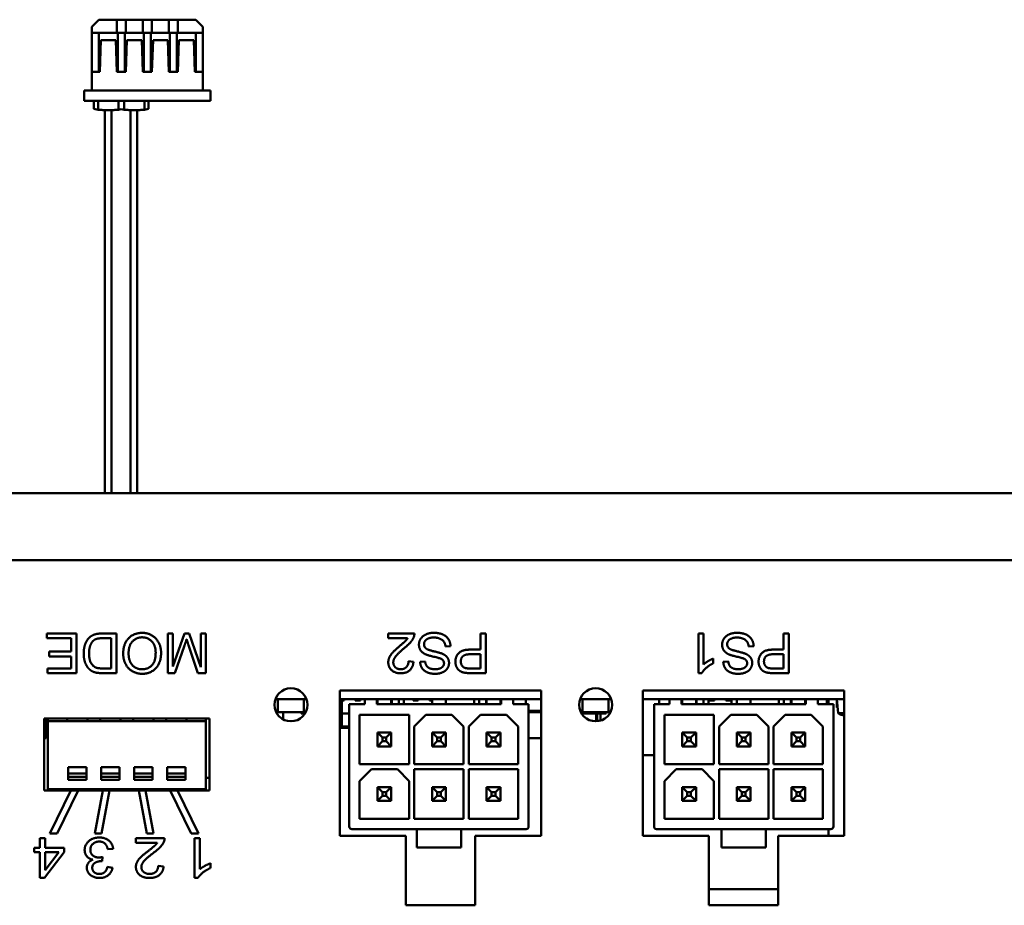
# Model space of a CAD drawing. Header units: inches. Extents: x 8.7 to 68.4, y -2.3 to 39.9.
# Tile 106 of 118: x 53.4 to 56.4, y 37.3 to 39.9. Entities that reach past the tile are written whole.
import ezdxf

# ---------------------------------------------------------------- set-up
doc = ezdxf.new("R2010")
doc.units = ezdxf.units.IN
doc.header["$MEASUREMENT"] = 0
doc.layers.add('Visible Edges(ROSSANSI)', color=7, linetype='Continuous', lineweight=50)
doc.layers.add('Visible Tangent Edges(ROSSANSI)', color=7, linetype='Continuous', lineweight=50)

msp = doc.modelspace()

# ---------------------------------------------------------------- linework, layer by layer
at = {"layer": 'Visible Edges(ROSSANSI)'}
for p, q in [((53.6673, 39.9477), (53.6457, 39.9261)), ((53.7212, 39.9477), (53.6673, 39.9477)), ((53.7212, 39.9477), (53.7212, 39.9084)), ((53.7488, 39.9477), (53.7212, 39.9477)), ((53.7488, 39.9477), (53.7488, 39.9084)), ((53.8, 39.9477), (53.7488, 39.9477)), ((53.8, 39.9477), (53.8, 39.9084)), ((53.8, 39.9477), (53.8275, 39.9477)), ((53.8275, 39.9477), (53.8275, 39.9084)), ((53.8787, 39.9477), (53.8275, 39.9477)), ((53.8787, 39.9477), (53.8787, 39.9084)), ((53.9063, 39.9477), (53.8787, 39.9477)), ((53.9602, 39.9477), (53.9063, 39.9477)), ((53.9063, 39.9477), (53.9063, 39.9084)), ((53.9602, 39.9477), (53.9819, 39.9261)), ((53.6457, 39.9261), (53.6457, 39.9084)), ((53.6457, 39.9084), (53.7212, 39.9084)), ((53.6457, 39.9084), (53.6457, 39.7903)), ((53.6671, 39.9084), (53.6671, 39.7903)), ((53.7488, 39.9084), (53.7212, 39.9084)), ((53.7242, 39.9084), (53.7242, 39.7903)), ((53.7458, 39.9084), (53.7458, 39.7903)), ((53.7488, 39.9084), (53.8, 39.9084)), ((53.8, 39.9084), (53.8275, 39.9084)), ((53.8029, 39.9084), (53.8029, 39.7903)), ((53.8246, 39.9084), (53.8246, 39.7903)), ((53.8275, 39.9084), (53.8787, 39.9084)), ((53.9063, 39.9084), (53.8787, 39.9084)), ((53.8817, 39.9084), (53.8817, 39.7903)), ((53.9033, 39.9084), (53.9033, 39.7903)), ((53.9063, 39.9084), (53.9819, 39.9084)), ((53.9604, 39.9084), (53.9604, 39.7903)), ((53.9819, 39.9261), (53.9819, 39.9084)), ((53.9819, 39.9084), (53.9819, 39.7903)), ((53.6701, 39.7903), (53.6734, 39.8861)), ((53.6734, 39.8861), (53.7179, 39.8861)), ((53.7179, 39.8861), (53.7212, 39.7903)), ((53.7488, 39.7903), (53.7521, 39.8861)), ((53.7521, 39.8861), (53.7966, 39.8861)), ((53.7966, 39.8861), (53.8, 39.7903)), ((53.8275, 39.7903), (53.8309, 39.8861)), ((53.8309, 39.8861), (53.8754, 39.8861)), ((53.8754, 39.8861), (53.8787, 39.7903)), ((53.9063, 39.7903), (53.9096, 39.8861)), ((53.9096, 39.8861), (53.9541, 39.8861)), ((53.9541, 39.8861), (53.9575, 39.7903)), ((53.6701, 39.7903), (53.6457, 39.7903)), ((53.6457, 39.7903), (53.6457, 39.7332)), ((53.7488, 39.7903), (53.7212, 39.7903)), ((53.8275, 39.7903), (53.8, 39.7903)), ((53.9063, 39.7903), (53.8787, 39.7903)), ((53.9819, 39.7903), (53.9575, 39.7903)), ((53.9819, 39.7903), (53.9819, 39.7332)), ((54.0055, 39.7332), (53.622, 39.7332)), ((53.622, 39.7332), (53.622, 39.7017)), ((54.0055, 39.7017), (54.0055, 39.7332)), ((53.622, 39.7017), (54.0055, 39.7017)), ((53.6522, 39.6777), (53.6522, 39.7017)), ((53.8176, 39.6777), (53.8176, 39.7017)), ((53.6522, 39.6777), (53.6644, 39.6751)), ((53.6854, 38.5146), (53.6854, 39.6742)), ((53.7054, 38.5146), (53.7054, 39.6742)), ((53.7266, 39.6751), (53.7349, 39.6768)), ((53.7349, 39.6768), (53.7432, 39.6751)), ((53.7625, 38.5146), (53.7625, 39.6742)), ((53.7825, 38.5146), (53.7825, 39.6742)), ((53.8053, 39.6751), (53.8176, 39.6777)), ((39.8391, 38.5146), (62.2591, 38.5146)), ((53.5091, 38.0893), (53.5091, 38.0751)), ((53.5987, 38.0893), (53.5091, 38.0893)), ((53.5987, 37.9693), (53.5987, 38.0893)), ((53.7202, 38.0893), (53.6768, 38.0893)), ((53.7202, 37.9693), (53.7202, 38.0893)), ((53.8761, 38.0893), (53.8761, 37.9693)), ((53.8914, 38.0893), (53.8761, 38.0893)), ((53.8914, 37.9889), (53.8914, 38.0893)), ((53.9264, 38.0893), (53.8914, 37.9889)), ((53.9407, 38.0893), (53.9264, 38.0893)), ((53.9755, 37.9871), (53.9407, 38.0893)), ((53.9755, 38.0893), (53.9755, 37.9871)), ((53.9907, 38.0893), (53.9755, 38.0893)), ((53.9907, 37.9693), (53.9907, 38.0893)), ((54.6226, 38.0893), (54.5433, 38.0893)), ((54.5433, 38.0893), (54.5433, 38.0751)), ((54.8226, 38.0893), (54.8226, 38.0405)), ((54.8385, 38.0893), (54.8226, 38.0893)), ((54.8385, 37.9693), (54.8385, 38.0893)), ((55.4834, 38.0893), (55.4834, 37.9688)), ((55.4982, 38.0893), (55.4834, 38.0893)), ((55.4982, 37.9954), (55.4982, 38.0893)), ((55.7407, 38.0893), (55.7407, 38.0405)), ((55.7566, 38.0893), (55.7407, 38.0893)), ((55.7566, 37.9693), (55.7566, 38.0893)), ((53.5091, 38.0751), (53.5828, 38.0751)), ((53.5828, 38.0751), (53.5828, 38.0343)), ((53.6787, 38.0751), (53.7043, 38.0751)), ((53.7043, 38.0751), (53.7043, 37.9835)), ((53.8974, 37.9693), (53.9263, 38.0528)), ((53.9384, 38.0543), (53.9669, 37.9693)), ((54.5433, 38.0751), (54.6022, 38.0751)), ((53.5163, 38.0343), (53.5163, 38.0201)), ((53.5828, 38.0343), (53.5163, 38.0343)), ((54.717, 38.0494), (54.732, 38.0507)), ((54.7916, 38.0264), (54.8226, 38.0264)), ((54.8226, 38.0405), (54.7918, 38.0405)), ((54.8226, 38.0264), (54.8226, 37.9835)), ((55.6352, 38.0494), (55.6502, 38.0507)), ((55.7097, 38.0264), (55.7407, 38.0264)), ((55.7407, 38.0405), (55.7099, 38.0405)), ((55.7407, 38.0264), (55.7407, 37.9835)), ((53.5163, 38.0201), (53.5828, 38.0201)), ((53.5828, 38.0201), (53.5828, 37.9835)), ((54.6199, 38.0035), (54.6047, 38.005)), ((54.6552, 38.0042), (54.64, 38.003)), ((55.5276, 37.9989), (55.5276, 38.0132)), ((55.5734, 38.0042), (55.5582, 38.003)), ((53.5118, 37.9835), (53.5118, 37.9693)), ((53.5828, 37.9835), (53.5118, 37.9835)), ((53.5118, 37.9693), (53.5987, 37.9693)), ((53.6789, 37.9693), (53.7202, 37.9693)), ((53.7043, 37.9835), (53.679, 37.9835)), ((53.8761, 37.9693), (53.8974, 37.9693)), ((53.9669, 37.9693), (53.9907, 37.9693)), ((54.8226, 37.9835), (54.7918, 37.9835)), ((54.7932, 37.9693), (54.8385, 37.9693)), ((55.4834, 37.9688), (55.493, 37.9688)), ((55.7407, 37.9835), (55.71, 37.9835)), ((55.7114, 37.9693), (55.7566, 37.9693)), ((54.3965, 37.9163), (55.0065, 37.9163)), ((54.3965, 37.4763), (54.3965, 37.9163)), ((55.0065, 37.9163), (55.0065, 37.4763)), ((55.3146, 37.9163), (55.9246, 37.9163)), ((55.3146, 37.4763), (55.3146, 37.9163)), ((55.9246, 37.9163), (55.9246, 37.4763)), ((54.2956, 37.8906), (54.2016, 37.8906)), ((54.2092, 37.8512), (54.2092, 37.8906)), ((54.2879, 37.8906), (54.2879, 37.8512)), ((54.4726, 37.8906), (54.3965, 37.8906)), ((54.4032, 37.804), (54.4032, 37.8906)), ((54.4095, 37.8867), (54.4032, 37.8867)), ((54.4095, 37.8906), (54.4095, 37.8867)), ((54.4726, 37.8748), (54.4253, 37.8748)), ((54.4253, 37.8748), (54.4253, 37.5048)), ((54.4437, 37.8867), (54.4437, 37.8906)), ((54.4595, 37.8867), (54.4437, 37.8867)), ((54.4595, 37.8906), (54.4595, 37.8867)), ((54.4726, 37.8906), (54.509, 37.8906)), ((54.4726, 37.8748), (54.4726, 37.8906)), ((54.885, 37.8906), (54.509, 37.8906)), ((54.509, 37.8748), (54.509, 37.8906)), ((54.509, 37.8748), (54.885, 37.8748)), ((54.5106, 37.8748), (54.5106, 37.8906)), ((54.5526, 37.8748), (54.5526, 37.8906)), ((54.5543, 37.8748), (54.5543, 37.8906)), ((54.5756, 37.8906), (54.5756, 37.8748)), ((54.5907, 37.8748), (54.5907, 37.8906)), ((54.6187, 37.8867), (54.6187, 37.8906)), ((54.6345, 37.8867), (54.6187, 37.8867)), ((54.6345, 37.8906), (54.6345, 37.8867)), ((54.6687, 37.8867), (54.6687, 37.8906)), ((54.676, 37.8867), (54.6687, 37.8867)), ((54.676, 37.8748), (54.676, 37.8906)), ((54.718, 37.8748), (54.718, 37.8906)), ((54.8033, 37.8748), (54.8033, 37.8906)), ((54.8183, 37.8906), (54.8183, 37.8748)), ((54.8397, 37.8748), (54.8397, 37.8906)), ((54.8413, 37.8906), (54.8413, 37.8748)), ((54.8833, 37.8748), (54.8833, 37.8906)), ((54.885, 37.8906), (54.885, 37.8748)), ((54.885, 37.8906), (54.9214, 37.8906)), ((55.0065, 37.8906), (54.9214, 37.8906)), ((54.9214, 37.8906), (54.9214, 37.8748)), ((54.9686, 37.8748), (54.9214, 37.8748)), ((54.9606, 37.8748), (54.9606, 37.8906)), ((54.9686, 37.5048), (54.9686, 37.8748)), ((55.2186, 37.8906), (55.1246, 37.8906)), ((55.1322, 37.8512), (55.1322, 37.8906)), ((55.2109, 37.8906), (55.2109, 37.8512)), ((55.3956, 37.8906), (55.3146, 37.8906)), ((55.3956, 37.8748), (55.3483, 37.8748)), ((55.3483, 37.8748), (55.3483, 37.5048)), ((55.3636, 37.8906), (55.3636, 37.8748)), ((55.3956, 37.8906), (55.432, 37.8906)), ((55.3956, 37.8748), (55.3956, 37.8906)), ((55.808, 37.8906), (55.432, 37.8906)), ((55.432, 37.8748), (55.432, 37.8906)), ((55.432, 37.8748), (55.808, 37.8748)), ((55.4336, 37.8748), (55.4336, 37.8906)), ((55.4756, 37.8748), (55.4756, 37.8906)), ((55.4773, 37.8748), (55.4773, 37.8906)), ((55.4986, 37.8906), (55.4986, 37.8748)), ((55.5137, 37.8748), (55.5137, 37.8906)), ((55.5162, 37.8867), (55.5162, 37.8906)), ((55.532, 37.8867), (55.5162, 37.8867)), ((55.532, 37.8906), (55.532, 37.8867)), ((55.5662, 37.8867), (55.5662, 37.8906)), ((55.582, 37.8867), (55.5662, 37.8867)), ((55.582, 37.8906), (55.582, 37.8867)), ((55.5826, 37.8906), (55.5826, 37.8748)), ((55.599, 37.8748), (55.599, 37.8906)), ((55.641, 37.8748), (55.641, 37.8906)), ((55.7263, 37.8748), (55.7263, 37.8906)), ((55.7413, 37.8906), (55.7413, 37.8748)), ((55.7627, 37.8748), (55.7627, 37.8906)), ((55.7643, 37.8906), (55.7643, 37.8748)), ((55.8063, 37.8748), (55.8063, 37.8906)), ((55.808, 37.8906), (55.808, 37.8748)), ((55.808, 37.8906), (55.8444, 37.8906)), ((55.9246, 37.8906), (55.8444, 37.8906)), ((55.8444, 37.8906), (55.8444, 37.8748)), ((55.8916, 37.8748), (55.8444, 37.8748)), ((55.8715, 37.8906), (55.8715, 37.8748)), ((55.8766, 37.8906), (55.8766, 37.8748)), ((55.8916, 37.5048), (55.8916, 37.8748)), ((55.9016, 37.8906), (55.9016, 37.8656)), ((55.9058, 37.8476), (55.9021, 37.8906)), ((54.2092, 37.8512), (54.2038, 37.8512)), ((54.2879, 37.8512), (54.2092, 37.8512)), ((54.2253, 37.8512), (54.2253, 37.8292)), ((54.2801, 37.8512), (54.2801, 37.8473)), ((54.2801, 37.8473), (54.2912, 37.8473)), ((54.2878, 37.8473), (54.2878, 37.8424)), ((54.2934, 37.8512), (54.2879, 37.8512)), ((54.4032, 37.8473), (54.4253, 37.8473)), ((54.4568, 37.6937), (54.4568, 37.8434)), ((54.4568, 37.8434), (54.6064, 37.8434)), ((54.6064, 37.8434), (54.6064, 37.6937)), ((54.6222, 37.8079), (54.6576, 37.8434)), ((54.6576, 37.8434), (54.7363, 37.8434)), ((54.7363, 37.8434), (54.7718, 37.8079)), ((54.7875, 37.8079), (54.823, 37.8434)), ((54.823, 37.8434), (54.9017, 37.8434)), ((54.9017, 37.8434), (54.9371, 37.8079)), ((54.9686, 37.8556), (55.0065, 37.8556)), ((54.9686, 37.8512), (55.0065, 37.8512)), ((55.1322, 37.8512), (55.1268, 37.8512)), ((55.129, 37.8473), (55.203, 37.8473)), ((55.2109, 37.8512), (55.1322, 37.8512)), ((55.1736, 37.8473), (55.1736, 37.8235)), ((55.1763, 37.8473), (55.1763, 37.8236)), ((55.1866, 37.8473), (55.1866, 37.8257)), ((55.203, 37.8512), (55.203, 37.8473)), ((55.2164, 37.8512), (55.2109, 37.8512)), ((55.3798, 37.6937), (55.3798, 37.8434)), ((55.3798, 37.8434), (55.5294, 37.8434)), ((55.5294, 37.8434), (55.5294, 37.6937)), ((55.5452, 37.8079), (55.5806, 37.8434)), ((55.5806, 37.8434), (55.6593, 37.8434)), ((55.6593, 37.8434), (55.6948, 37.8079)), ((55.7105, 37.8079), (55.746, 37.8434)), ((55.746, 37.8434), (55.8247, 37.8434)), ((55.8247, 37.8434), (55.8601, 37.8079)), ((55.9016, 37.8656), (55.9043, 37.8656)), ((55.9246, 37.8476), (55.9058, 37.8476)), ((53.5017, 37.6142), (53.5017, 37.8322)), ((53.5017, 37.8322), (54.0017, 37.8322)), ((53.5071, 37.8322), (53.5071, 37.7726)), ((53.5127, 37.8237), (53.5127, 37.8322)), ((53.9906, 37.8237), (53.5127, 37.8237)), ((53.5127, 37.6178), (53.5127, 37.8237)), ((53.5707, 37.8237), (53.5707, 37.8322)), ((53.6325, 37.8237), (53.6325, 37.8322)), ((53.6707, 37.8237), (53.6707, 37.8322)), ((53.7325, 37.8237), (53.7325, 37.8322)), ((53.7707, 37.8237), (53.7707, 37.8322)), ((53.8325, 37.8237), (53.8325, 37.8322)), ((53.8707, 37.8237), (53.8707, 37.8322)), ((53.9325, 37.8237), (53.9325, 37.8322)), ((53.9906, 37.8237), (53.9906, 37.8322)), ((53.9906, 37.6178), (53.9906, 37.8237)), ((54.0017, 37.8322), (54.0017, 37.6142)), ((54.4032, 37.804), (54.3965, 37.804)), ((54.4032, 37.8076), (54.4253, 37.8076)), ((54.4253, 37.804), (54.4032, 37.804)), ((54.5106, 37.7475), (54.5106, 37.7896)), ((54.5259, 37.7743), (54.5106, 37.7896)), ((54.5526, 37.7896), (54.5106, 37.7896)), ((54.5373, 37.7743), (54.5526, 37.7896)), ((54.5526, 37.7475), (54.5526, 37.7896)), ((54.6222, 37.6937), (54.6222, 37.8079)), ((54.676, 37.7475), (54.676, 37.7896)), ((54.6912, 37.7743), (54.676, 37.7896)), ((54.718, 37.7896), (54.676, 37.7896)), ((54.718, 37.7896), (54.7027, 37.7743)), ((54.718, 37.7475), (54.718, 37.7896)), ((54.7718, 37.8079), (54.7718, 37.6937)), ((54.7875, 37.6937), (54.7875, 37.8079)), ((54.8413, 37.7475), (54.8413, 37.7896)), ((54.8566, 37.7743), (54.8413, 37.7896)), ((54.8833, 37.7896), (54.8413, 37.7896)), ((54.8833, 37.7896), (54.8681, 37.7743)), ((54.8833, 37.7475), (54.8833, 37.7896)), ((54.9371, 37.8079), (54.9371, 37.6937)), ((55.4336, 37.7475), (55.4336, 37.7896)), ((55.4489, 37.7743), (55.4336, 37.7896)), ((55.4756, 37.7896), (55.4336, 37.7896)), ((55.4603, 37.7743), (55.4756, 37.7896)), ((55.4756, 37.7475), (55.4756, 37.7896)), ((55.5452, 37.6937), (55.5452, 37.8079)), ((55.599, 37.7475), (55.599, 37.7896)), ((55.6142, 37.7743), (55.599, 37.7896)), ((55.641, 37.7896), (55.599, 37.7896)), ((55.641, 37.7896), (55.6257, 37.7743)), ((55.641, 37.7475), (55.641, 37.7896)), ((55.6948, 37.8079), (55.6948, 37.6937)), ((55.7105, 37.6937), (55.7105, 37.8079)), ((55.7643, 37.7475), (55.7643, 37.7896)), ((55.7796, 37.7743), (55.7643, 37.7896)), ((55.8063, 37.7896), (55.7643, 37.7896)), ((55.8063, 37.7896), (55.7911, 37.7743)), ((55.8063, 37.7475), (55.8063, 37.7896)), ((55.8601, 37.8079), (55.8601, 37.6937)), ((53.5017, 37.7726), (53.5071, 37.7726)), ((54.5106, 37.7475), (54.5259, 37.7628)), ((54.5259, 37.7628), (54.5259, 37.7743)), ((54.5373, 37.7743), (54.5259, 37.7743)), ((54.5259, 37.7628), (54.5373, 37.7628)), ((54.5373, 37.7628), (54.5373, 37.7743)), ((54.5373, 37.7628), (54.5526, 37.7475)), ((54.6912, 37.7628), (54.676, 37.7475)), ((54.7027, 37.7743), (54.6912, 37.7743)), ((54.6912, 37.7743), (54.6912, 37.7628)), ((54.6912, 37.7628), (54.7027, 37.7628)), ((54.7027, 37.7628), (54.7027, 37.7743)), ((54.7027, 37.7628), (54.718, 37.7475)), ((54.8413, 37.7475), (54.8566, 37.7628)), ((54.8566, 37.7628), (54.8566, 37.7743)), ((54.8681, 37.7743), (54.8566, 37.7743)), ((54.8566, 37.7628), (54.8681, 37.7628)), ((54.8681, 37.7628), (54.8681, 37.7743)), ((54.8681, 37.7628), (54.8833, 37.7475)), ((54.9686, 37.7725), (55.0065, 37.7725)), ((55.4336, 37.7475), (55.4489, 37.7628)), ((55.4489, 37.7628), (55.4489, 37.7743)), ((55.4603, 37.7743), (55.4489, 37.7743)), ((55.4489, 37.7628), (55.4603, 37.7628)), ((55.4603, 37.7628), (55.4603, 37.7743)), ((55.4603, 37.7628), (55.4756, 37.7475)), ((55.6142, 37.7628), (55.599, 37.7475)), ((55.6257, 37.7743), (55.6142, 37.7743)), ((55.6142, 37.7743), (55.6142, 37.7628)), ((55.6142, 37.7628), (55.6257, 37.7628)), ((55.6257, 37.7628), (55.6257, 37.7743)), ((55.6257, 37.7628), (55.641, 37.7475)), ((55.7643, 37.7475), (55.7796, 37.7628)), ((55.7796, 37.7628), (55.7796, 37.7743)), ((55.7911, 37.7743), (55.7796, 37.7743)), ((55.7796, 37.7628), (55.7911, 37.7628)), ((55.7911, 37.7628), (55.7911, 37.7743)), ((55.7911, 37.7628), (55.8063, 37.7475)), ((54.5106, 37.7475), (54.5526, 37.7475)), ((54.676, 37.7475), (54.718, 37.7475)), ((54.8413, 37.7475), (54.8833, 37.7475)), ((55.4336, 37.7475), (55.4756, 37.7475)), ((55.599, 37.7475), (55.641, 37.7475)), ((55.7643, 37.7475), (55.8063, 37.7475)), ((55.3146, 37.7206), (55.3483, 37.7206)), ((53.5741, 37.6847), (53.5741, 37.6658)), ((53.6292, 37.6847), (53.5741, 37.6847)), ((53.5741, 37.6556), (53.5741, 37.6658)), ((53.6292, 37.6847), (53.6292, 37.6658)), ((53.6292, 37.6556), (53.6292, 37.6658)), ((53.6741, 37.6847), (53.6741, 37.6658)), ((53.7292, 37.6847), (53.6741, 37.6847)), ((53.6741, 37.6556), (53.6741, 37.6658)), ((53.7292, 37.6847), (53.7292, 37.6658)), ((53.7292, 37.6556), (53.7292, 37.6658)), ((53.7741, 37.6847), (53.7741, 37.6658)), ((53.8292, 37.6847), (53.7741, 37.6847)), ((53.7741, 37.6556), (53.7741, 37.6658)), ((53.8292, 37.6847), (53.8292, 37.6658)), ((53.8292, 37.6556), (53.8292, 37.6658)), ((53.8741, 37.6847), (53.8741, 37.6658)), ((53.9292, 37.6847), (53.8741, 37.6847)), ((53.8741, 37.6556), (53.8741, 37.6658)), ((53.9292, 37.6847), (53.9292, 37.6658)), ((53.9292, 37.6556), (53.9292, 37.6658)), ((54.6064, 37.6937), (54.4568, 37.6937)), ((54.4568, 37.6426), (54.4922, 37.678)), ((54.4922, 37.678), (54.571, 37.678)), ((54.571, 37.678), (54.6064, 37.6426)), ((54.7718, 37.6937), (54.6222, 37.6937)), ((54.6222, 37.5284), (54.6222, 37.678)), ((54.6222, 37.678), (54.7718, 37.678)), ((54.7718, 37.678), (54.7718, 37.5284)), ((54.9371, 37.6937), (54.7875, 37.6937)), ((54.7875, 37.5284), (54.7875, 37.678)), ((54.7875, 37.678), (54.9371, 37.678)), ((54.9371, 37.678), (54.9371, 37.5284)), ((55.5294, 37.6937), (55.3798, 37.6937)), ((55.3798, 37.6426), (55.4152, 37.678)), ((55.4152, 37.678), (55.494, 37.678)), ((55.494, 37.678), (55.5294, 37.6426)), ((55.6948, 37.6937), (55.5452, 37.6937)), ((55.5452, 37.5284), (55.5452, 37.678)), ((55.5452, 37.678), (55.6948, 37.678)), ((55.6948, 37.678), (55.6948, 37.5284)), ((55.8601, 37.6937), (55.7105, 37.6937)), ((55.7105, 37.5284), (55.7105, 37.678)), ((55.7105, 37.678), (55.8601, 37.678)), ((55.8601, 37.678), (55.8601, 37.5284)), ((53.5741, 37.6556), (53.5741, 37.6457)), ((53.6292, 37.6457), (53.5741, 37.6457)), ((53.6292, 37.6556), (53.6292, 37.6457)), ((53.6741, 37.6556), (53.6741, 37.6457)), ((53.7292, 37.6457), (53.6741, 37.6457)), ((53.7292, 37.6556), (53.7292, 37.6457)), ((53.7741, 37.6556), (53.7741, 37.6457)), ((53.8292, 37.6457), (53.7741, 37.6457)), ((53.8292, 37.6556), (53.8292, 37.6457)), ((53.8741, 37.6556), (53.8741, 37.6457)), ((53.9292, 37.6457), (53.8741, 37.6457)), ((53.9292, 37.6556), (53.9292, 37.6457)), ((53.9906, 37.6524), (54.0017, 37.6524)), ((54.4568, 37.5284), (54.4568, 37.6426)), ((54.6064, 37.6426), (54.6064, 37.5284)), ((55.3798, 37.5284), (55.3798, 37.6426)), ((55.5294, 37.6426), (55.5294, 37.5284)), ((53.5823, 37.6142), (53.5017, 37.6142)), ((53.9906, 37.6178), (53.5127, 37.6178)), ((53.5823, 37.6142), (53.5189, 37.4842)), ((53.5411, 37.4842), (53.6045, 37.6142)), ((53.6045, 37.6142), (53.5823, 37.6142)), ((53.6788, 37.6142), (53.6045, 37.6142)), ((53.6788, 37.6142), (53.6547, 37.4842)), ((53.6751, 37.4842), (53.6992, 37.6142)), ((53.6992, 37.6142), (53.6788, 37.6142)), ((53.6854, 37.6142), (53.6854, 37.6178)), ((53.788, 37.6142), (53.6992, 37.6142)), ((53.7054, 37.6142), (53.7054, 37.6178)), ((53.7625, 37.6142), (53.7625, 37.6178)), ((53.7825, 37.6142), (53.7825, 37.6178)), ((53.788, 37.6142), (53.8121, 37.4842)), ((53.8084, 37.6142), (53.788, 37.6142)), ((53.8827, 37.6142), (53.8084, 37.6142)), ((53.8325, 37.4842), (53.8084, 37.6142)), ((53.8827, 37.6142), (53.9461, 37.4842)), ((53.9049, 37.6142), (53.8827, 37.6142)), ((54.0017, 37.6142), (53.9049, 37.6142)), ((53.9684, 37.4842), (53.9049, 37.6142)), ((54.5106, 37.5822), (54.5106, 37.6242)), ((54.5106, 37.6242), (54.5526, 37.6242)), ((54.5106, 37.6242), (54.5259, 37.6089)), ((54.5259, 37.6089), (54.5373, 37.6089)), ((54.5259, 37.6089), (54.5259, 37.5975)), ((54.5373, 37.6089), (54.5526, 37.6242)), ((54.5373, 37.6089), (54.5373, 37.5975)), ((54.5526, 37.5822), (54.5526, 37.6242)), ((54.6912, 37.6089), (54.676, 37.6242)), ((54.676, 37.6242), (54.676, 37.5822)), ((54.676, 37.6242), (54.718, 37.6242)), ((54.6912, 37.5975), (54.6912, 37.6089)), ((54.6912, 37.6089), (54.7027, 37.6089)), ((54.7027, 37.6089), (54.718, 37.6242)), ((54.7027, 37.6089), (54.7027, 37.5975)), ((54.718, 37.5822), (54.718, 37.6242)), ((54.8833, 37.6242), (54.8413, 37.6242)), ((54.8413, 37.6242), (54.8566, 37.6089)), ((54.8413, 37.6242), (54.8413, 37.5822)), ((54.8566, 37.6089), (54.8681, 37.6089)), ((54.8566, 37.6089), (54.8566, 37.5975)), ((54.8681, 37.6089), (54.8833, 37.6242)), ((54.8681, 37.6089), (54.8681, 37.5975)), ((54.8833, 37.5822), (54.8833, 37.6242)), ((55.4336, 37.5822), (55.4336, 37.6242)), ((55.4336, 37.6242), (55.4756, 37.6242)), ((55.4336, 37.6242), (55.4489, 37.6089)), ((55.4489, 37.6089), (55.4603, 37.6089)), ((55.4489, 37.6089), (55.4489, 37.5975)), ((55.4603, 37.6089), (55.4756, 37.6242)), ((55.4603, 37.6089), (55.4603, 37.5975)), ((55.4756, 37.5822), (55.4756, 37.6242)), ((55.6142, 37.6089), (55.599, 37.6242)), ((55.599, 37.6242), (55.599, 37.5822)), ((55.599, 37.6242), (55.641, 37.6242)), ((55.6142, 37.5975), (55.6142, 37.6089)), ((55.6142, 37.6089), (55.6257, 37.6089)), ((55.6257, 37.6089), (55.641, 37.6242)), ((55.6257, 37.6089), (55.6257, 37.5975)), ((55.641, 37.5822), (55.641, 37.6242)), ((55.8063, 37.6242), (55.7643, 37.6242)), ((55.7643, 37.6242), (55.7796, 37.6089)), ((55.7643, 37.6242), (55.7643, 37.5822)), ((55.7796, 37.6089), (55.7911, 37.6089)), ((55.7796, 37.6089), (55.7796, 37.5975)), ((55.7911, 37.6089), (55.8063, 37.6242)), ((55.7911, 37.6089), (55.7911, 37.5975)), ((55.8063, 37.5822), (55.8063, 37.6242)), ((54.5106, 37.5822), (54.5259, 37.5975)), ((54.5106, 37.5822), (54.5526, 37.5822)), ((54.5259, 37.5975), (54.5373, 37.5975)), ((54.5373, 37.5975), (54.5526, 37.5822)), ((54.676, 37.5822), (54.6912, 37.5975)), ((54.676, 37.5822), (54.718, 37.5822)), ((54.6912, 37.5975), (54.7027, 37.5975)), ((54.7027, 37.5975), (54.718, 37.5822)), ((54.8413, 37.5822), (54.8566, 37.5975)), ((54.8413, 37.5822), (54.8833, 37.5822)), ((54.8566, 37.5975), (54.8681, 37.5975)), ((54.8681, 37.5975), (54.8833, 37.5822)), ((55.4336, 37.5822), (55.4489, 37.5975)), ((55.4336, 37.5822), (55.4756, 37.5822)), ((55.4489, 37.5975), (55.4603, 37.5975)), ((55.4603, 37.5975), (55.4756, 37.5822)), ((55.599, 37.5822), (55.6142, 37.5975)), ((55.599, 37.5822), (55.641, 37.5822)), ((55.6142, 37.5975), (55.6257, 37.5975)), ((55.6257, 37.5975), (55.641, 37.5822)), ((55.7643, 37.5822), (55.7796, 37.5975)), ((55.7643, 37.5822), (55.8063, 37.5822)), ((55.7796, 37.5975), (55.7911, 37.5975)), ((55.7911, 37.5975), (55.8063, 37.5822)), ((54.6064, 37.5284), (54.4568, 37.5284)), ((54.7718, 37.5284), (54.6222, 37.5284)), ((54.9371, 37.5284), (54.7875, 37.5284)), ((55.5294, 37.5284), (55.3798, 37.5284)), ((55.6948, 37.5284), (55.5452, 37.5284)), ((55.8601, 37.5284), (55.7105, 37.5284)), ((54.4332, 37.4969), (54.63, 37.4969)), ((54.7639, 37.4969), (54.63, 37.4969)), ((54.63, 37.4969), (54.63, 37.4418)), ((54.7639, 37.4418), (54.7639, 37.4969)), ((54.7639, 37.4969), (54.9608, 37.4969)), ((55.3562, 37.4969), (55.553, 37.4969)), ((55.6869, 37.4969), (55.553, 37.4969)), ((55.553, 37.4969), (55.553, 37.4418)), ((55.6869, 37.4418), (55.6869, 37.4969)), ((55.6869, 37.4969), (55.8838, 37.4969)), ((55.8766, 37.4969), (55.8766, 37.4763)), ((53.4886, 37.4695), (53.4886, 37.4408)), ((53.5048, 37.4695), (53.4886, 37.4695)), ((53.5048, 37.4408), (53.5048, 37.4695)), ((53.5189, 37.4842), (53.5411, 37.4842)), ((53.6547, 37.4842), (53.6751, 37.4842)), ((53.8661, 37.4695), (53.7789, 37.4695)), ((53.7789, 37.4695), (53.7789, 37.4553)), ((53.7789, 37.4553), (53.8436, 37.4553)), ((53.8121, 37.4842), (53.8325, 37.4842)), ((53.9461, 37.4842), (53.9684, 37.4842)), ((53.9567, 37.4695), (53.9567, 37.349)), ((53.9729, 37.4695), (53.9567, 37.4695)), ((53.9729, 37.3757), (53.9729, 37.4695)), ((54.5965, 37.4763), (54.3965, 37.4763)), ((54.5965, 37.2663), (54.5965, 37.4763)), ((55.0065, 37.4763), (54.8065, 37.4763)), ((54.8065, 37.4763), (54.8065, 37.2663)), ((55.5146, 37.4763), (55.3146, 37.4763)), ((55.5146, 37.2663), (55.5146, 37.4763)), ((55.9246, 37.4763), (55.7246, 37.4763)), ((55.7246, 37.4763), (55.7246, 37.2663)), ((53.4708, 37.4408), (53.4708, 37.4272)), ((53.4886, 37.4408), (53.4708, 37.4408)), ((53.4708, 37.4272), (53.4886, 37.4272)), ((53.4886, 37.4272), (53.4886, 37.3495)), ((53.5019, 37.3495), (53.562, 37.4272)), ((53.562, 37.4408), (53.5048, 37.4408)), ((53.5048, 37.4272), (53.546, 37.4272)), ((53.546, 37.4272), (53.5048, 37.3731)), ((53.5048, 37.3731), (53.5048, 37.4272)), ((53.562, 37.4272), (53.562, 37.4408)), ((53.694, 37.4358), (53.7102, 37.4377)), ((54.7639, 37.4418), (54.63, 37.4418)), ((55.6869, 37.4418), (55.553, 37.4418)), ((53.6765, 37.3997), (53.6783, 37.4126)), ((53.7086, 37.3801), (53.6924, 37.3828)), ((53.8631, 37.3837), (53.8464, 37.3853)), ((54.0053, 37.3791), (54.0053, 37.3934)), ((53.4886, 37.3495), (53.5019, 37.3495)), ((53.9567, 37.349), (53.9671, 37.349)), ((55.7246, 37.3156), (55.5146, 37.3156)), ((54.8065, 37.2663), (54.5965, 37.2663)), ((55.7246, 37.2663), (55.5146, 37.2663))]:
    msp.add_line(p, q, dxfattribs=at)
for centre in [(54.2486, 37.8734), (55.1716, 37.8734)]:
    msp.add_circle(centre, 0.05, dxfattribs=at)
for centre, radius, start, end in [((56.0196, 38.0939), 0.2713, 245.2131, 249.5158), ((54.4332, 37.5048), 0.00787, 180, 270), ((54.9608, 37.5048), 0.00787, 270, 0), ((55.3562, 37.5048), 0.00787, 180, 270), ((55.8838, 37.5048), 0.00787, 270, 0)]:
    msp.add_arc(centre, radius, start, end, dxfattribs=at)
for points in [[(53.7266, 39.6751), (53.7265, 39.675), (53.7263, 39.675), (53.7261, 39.675), (53.7258, 39.6749), (53.7255, 39.6749), (53.7251, 39.6749), (53.7246, 39.6748), (53.7241, 39.6748), (53.7235, 39.6747), (53.7227, 39.6747), (53.7217, 39.6746), (53.7207, 39.6746), (53.7198, 39.6745), (53.7188, 39.6745), (53.7178, 39.6744), (53.7165, 39.6744), (53.7149, 39.6744), (53.713, 39.6743), (53.711, 39.6743), (53.7091, 39.6742), (53.7072, 39.6742), (53.7052, 39.6742), (53.7026, 39.6741), (53.6994, 39.6741), (53.6955, 39.6741), (53.6916, 39.6741), (53.6884, 39.6741), (53.6858, 39.6742), (53.6839, 39.6742), (53.6819, 39.6742), (53.68, 39.6743), (53.678, 39.6743), (53.6761, 39.6744), (53.6745, 39.6744), (53.6732, 39.6744), (53.6722, 39.6745), (53.6712, 39.6745), (53.6703, 39.6746), (53.6693, 39.6746), (53.6683, 39.6747), (53.6675, 39.6747), (53.6669, 39.6748), (53.6664, 39.6748), (53.6659, 39.6749), (53.6655, 39.6749), (53.6652, 39.6749), (53.6649, 39.675), (53.6647, 39.675), (53.6645, 39.675), (53.6644, 39.6751)], [(53.8053, 39.6751), (53.8052, 39.675), (53.8051, 39.675), (53.8048, 39.675), (53.8046, 39.6749), (53.8043, 39.6749), (53.8039, 39.6749), (53.8034, 39.6748), (53.8029, 39.6748), (53.8022, 39.6747), (53.8014, 39.6747), (53.8005, 39.6746), (53.7995, 39.6746), (53.7985, 39.6745), (53.7975, 39.6745), (53.7966, 39.6744), (53.7953, 39.6744), (53.7937, 39.6744), (53.7917, 39.6743), (53.7898, 39.6743), (53.7878, 39.6742), (53.7859, 39.6742), (53.784, 39.6742), (53.7814, 39.6741), (53.7781, 39.6741), (53.7743, 39.6741), (53.7704, 39.6741), (53.7671, 39.6741), (53.7645, 39.6742), (53.7626, 39.6742), (53.7607, 39.6742), (53.7587, 39.6743), (53.7568, 39.6743), (53.7548, 39.6744), (53.7532, 39.6744), (53.7519, 39.6744), (53.751, 39.6745), (53.75, 39.6745), (53.749, 39.6746), (53.748, 39.6746), (53.7471, 39.6747), (53.7463, 39.6747), (53.7456, 39.6748), (53.7451, 39.6748), (53.7446, 39.6749), (53.7442, 39.6749), (53.7439, 39.6749), (53.7437, 39.675), (53.7434, 39.675), (53.7433, 39.675), (53.7432, 39.6751)]]:
    msp.add_open_spline(points, degree=3, knots=[0, 0, 0, 0, 0.003906, 0.007812, 0.011719, 0.015625, 0.023438, 0.03125, 0.039062, 0.046875, 0.0625, 0.078125, 0.09375, 0.109375, 0.125, 0.140625, 0.15625, 0.1875, 0.21875, 0.25, 0.28125, 0.3125, 0.34375, 0.375, 0.4375, 0.5, 0.5625, 0.625, 0.65625, 0.6875, 0.71875, 0.75, 0.78125, 0.8125, 0.84375, 0.859375, 0.875, 0.890625, 0.90625, 0.921875, 0.9375, 0.953125, 0.960938, 0.96875, 0.976562, 0.984375, 0.988281, 0.992188, 0.996094, 1, 1, 1, 1], dxfattribs=at)
for points in [[(53.6768, 38.0893), (53.666, 38.0893), (53.6492, 38.0852), (53.6373, 38.0772), (53.6274, 38.0634), (53.621, 38.0423), (53.621, 38.0286)], [(53.7979, 38.0913), (53.7824, 38.0913), (53.7553, 38.0765), (53.7406, 38.0477), (53.7406, 38.0295)], [(53.8554, 38.0308), (53.8554, 38.0467), (53.8417, 38.0749), (53.8149, 38.0913), (53.7979, 38.0913)], [(54.6209, 38.079), (54.6228, 38.084), (54.6226, 38.0893)], [(54.6808, 38.0913), (54.668, 38.0913), (54.6474, 38.0819), (54.6364, 38.065), (54.6364, 38.0554)], [(54.732, 38.0507), (54.7317, 38.0628), (54.7191, 38.0818), (54.6972, 38.0913), (54.6808, 38.0913)], [(55.599, 38.0913), (55.5862, 38.0913), (55.5656, 38.0819), (55.5546, 38.065), (55.5546, 38.0554)], [(55.6502, 38.0507), (55.6498, 38.0628), (55.6373, 38.0818), (55.6153, 38.0913), (55.599, 38.0913)], [(53.6373, 38.0284), (53.6373, 38.042), (53.6436, 38.061), (53.6493, 38.0667)], [(53.6493, 38.0667), (53.6532, 38.0707), (53.6668, 38.0751), (53.6787, 38.0751)], [(53.757, 38.0293), (53.757, 38.0525), (53.7801, 38.0777), (53.798, 38.0777)], [(53.798, 38.0777), (53.8157, 38.0777), (53.839, 38.0527), (53.839, 38.031)], [(53.9263, 38.0528), (53.9307, 38.0655), (53.9327, 38.072)], [(53.9327, 38.072), (53.9345, 38.0661), (53.9384, 38.0543)], [(54.5789, 38.0521), (54.5631, 38.0386), (54.5494, 38.0232), (54.5435, 38.0093), (54.5435, 38.0021)], [(54.6022, 38.0751), (54.5997, 38.0711), (54.5922, 38.0631), (54.5789, 38.0521)], [(54.5919, 38.0449), (54.6045, 38.0553), (54.6179, 38.0709), (54.6209, 38.079)], [(54.6364, 38.0554), (54.6364, 38.0457), (54.6464, 38.0309), (54.6568, 38.0261)], [(54.6517, 38.0567), (54.6517, 38.0623), (54.6585, 38.0717), (54.6725, 38.0771), (54.6815, 38.0771)], [(54.6658, 38.0398), (54.6582, 38.0426), (54.6517, 38.0511), (54.6517, 38.0567)], [(54.6815, 38.0771), (54.6918, 38.0771), (54.7082, 38.07), (54.7159, 38.0585), (54.717, 38.0494)], [(55.5546, 38.0554), (55.5546, 38.0457), (55.5646, 38.0309), (55.575, 38.0261)], [(55.5699, 38.0567), (55.5699, 38.0623), (55.5766, 38.0717), (55.5906, 38.0771), (55.5997, 38.0771)], [(55.584, 38.0398), (55.5764, 38.0426), (55.5699, 38.0511), (55.5699, 38.0567)], [(55.5997, 38.0771), (55.6099, 38.0771), (55.6263, 38.07), (55.6341, 38.0585), (55.6352, 38.0494)], [(53.621, 38.0286), (53.621, 38.0125), (53.6304, 37.9876), (53.6399, 37.9796)], [(53.6585, 37.9859), (53.6497, 37.9893), (53.6373, 38.0095), (53.6373, 38.0284)], [(53.7406, 38.0295), (53.7406, 38.0114), (53.7546, 37.9831), (53.7813, 37.9672), (53.7979, 37.9672)], [(53.7978, 37.9808), (53.786, 37.9808), (53.7668, 37.9928), (53.757, 38.0146), (53.757, 38.0293)], [(53.839, 38.031), (53.839, 38.0039), (53.8147, 37.9808), (53.7978, 37.9808)], [(53.7979, 37.9672), (53.8233, 37.9672), (53.8554, 38.0009), (53.8554, 38.0308)], [(54.5587, 38.0018), (54.5587, 38.0102), (54.5724, 38.0288), (54.5919, 38.0449)], [(54.6568, 38.0261), (54.6641, 38.0228), (54.7029, 38.014), (54.7076, 38.0099)], [(54.7105, 38.0264), (54.7039, 38.0299), (54.6707, 38.0379), (54.6658, 38.0398)], [(54.7275, 38.0003), (54.7275, 38.0085), (54.7191, 38.0219), (54.7105, 38.0264)], [(54.7918, 38.0405), (54.7663, 38.0405), (54.7468, 38.0193), (54.7468, 38.004)], [(54.7632, 38.0045), (54.7632, 38.0149), (54.7761, 38.0264), (54.7916, 38.0264)], [(55.575, 38.0261), (55.5822, 38.0228), (55.6211, 38.014), (55.6258, 38.0099)], [(55.6287, 38.0264), (55.622, 38.0299), (55.5888, 38.0379), (55.584, 38.0398)], [(55.6457, 38.0003), (55.6457, 38.0085), (55.6373, 38.0219), (55.6287, 38.0264)], [(55.7099, 38.0405), (55.6845, 38.0405), (55.665, 38.0193), (55.665, 38.004)], [(55.6814, 38.0045), (55.6814, 38.0149), (55.6943, 38.0264), (55.7097, 38.0264)], [(54.5435, 38.0021), (54.5435, 37.9879), (54.5636, 37.9688), (54.5809, 37.9688)], [(54.5813, 37.981), (54.5712, 37.981), (54.5587, 37.993), (54.5587, 38.0018)], [(54.5809, 37.9688), (54.598, 37.9688), (54.6183, 37.9866), (54.6199, 38.0035)], [(54.6047, 38.005), (54.6046, 37.9938), (54.5919, 37.981), (54.5813, 37.981)], [(54.64, 38.003), (54.6404, 37.9925), (54.6514, 37.9758), (54.6718, 37.9672), (54.6852, 37.9672)], [(54.6846, 37.9812), (54.6707, 37.9812), (54.6564, 37.9928), (54.6552, 38.0042)], [(54.7123, 37.9992), (54.7123, 37.9918), (54.699, 37.9812), (54.6846, 37.9812)], [(54.6852, 37.9672), (54.6974, 37.9672), (54.7172, 37.9754), (54.7275, 37.9911), (54.7275, 38.0003)], [(54.7076, 38.0099), (54.7123, 38.0057), (54.7123, 37.9992)], [(54.7468, 38.004), (54.7468, 37.9951), (54.7542, 37.9802), (54.7661, 37.9719), (54.7749, 37.9705)], [(54.777, 37.9846), (54.7708, 37.9862), (54.7632, 37.997), (54.7632, 38.0045)], [(55.493, 37.9688), (55.4968, 37.9766), (55.5153, 37.9932), (55.5276, 37.9989)], [(55.5276, 38.0132), (55.5208, 38.0106), (55.5035, 38.0005), (55.4982, 37.9954)], [(55.5582, 38.003), (55.5585, 37.9925), (55.5696, 37.9758), (55.59, 37.9672), (55.6034, 37.9672)], [(55.6027, 37.9812), (55.5888, 37.9812), (55.5745, 37.9928), (55.5734, 38.0042)], [(55.6304, 37.9992), (55.6304, 37.9918), (55.6172, 37.9812), (55.6027, 37.9812)], [(55.6034, 37.9672), (55.6155, 37.9672), (55.6354, 37.9754), (55.6457, 37.9911), (55.6457, 38.0003)], [(55.6258, 38.0099), (55.6304, 38.0057), (55.6304, 37.9992)], [(55.665, 38.004), (55.665, 37.9951), (55.6723, 37.9802), (55.6842, 37.9719), (55.6931, 37.9705)], [(55.6952, 37.9846), (55.689, 37.9862), (55.6814, 37.997), (55.6814, 38.0045)], [(53.6399, 37.9796), (53.6471, 37.9734), (53.6574, 37.971)], [(53.6574, 37.971), (53.6649, 37.9693), (53.6789, 37.9693)], [(53.679, 37.9835), (53.6649, 37.9835), (53.6585, 37.9859)], [(54.7749, 37.9705), (54.7812, 37.9693), (54.7932, 37.9693)], [(54.7918, 37.9835), (54.7811, 37.9835), (54.777, 37.9846)], [(55.6931, 37.9705), (55.6994, 37.9693), (55.7114, 37.9693)], [(55.71, 37.9835), (55.6992, 37.9835), (55.6952, 37.9846)], [(53.6683, 37.4715), (53.649, 37.4715), (53.6239, 37.4497), (53.6239, 37.434)], [(53.6411, 37.4343), (53.6411, 37.4449), (53.6568, 37.4593), (53.6682, 37.4593)], [(53.6682, 37.4593), (53.6779, 37.4593), (53.6913, 37.4483), (53.694, 37.4358)], [(53.7102, 37.4377), (53.7086, 37.4527), (53.6857, 37.4715), (53.6683, 37.4715)], [(53.8436, 37.4553), (53.8409, 37.4513), (53.8326, 37.4433), (53.8181, 37.4323)], [(53.8323, 37.4251), (53.8462, 37.4355), (53.8609, 37.4511), (53.8642, 37.4593)], [(53.8642, 37.4593), (53.8663, 37.4642), (53.8661, 37.4695)], [(53.6239, 37.434), (53.6239, 37.4224), (53.6369, 37.4069), (53.6486, 37.4045)], [(53.6669, 37.411), (53.6556, 37.411), (53.6411, 37.4241), (53.6411, 37.4343)], [(53.8181, 37.4323), (53.8006, 37.4188), (53.7856, 37.4035), (53.7791, 37.3896), (53.7791, 37.3823)], [(53.6486, 37.4045), (53.6395, 37.4007), (53.6304, 37.3879), (53.6304, 37.3801)], [(53.647, 37.3799), (53.647, 37.39), (53.6636, 37.3999), (53.6739, 37.3999)], [(53.6783, 37.4126), (53.6714, 37.411), (53.6669, 37.411)], [(53.6739, 37.3999), (53.6749, 37.3999), (53.6765, 37.3997)], [(53.7957, 37.382), (53.7957, 37.3904), (53.8108, 37.409), (53.8323, 37.4251)], [(53.6304, 37.3801), (53.6304, 37.372), (53.64, 37.3575), (53.6582, 37.349), (53.669, 37.349)], [(53.6686, 37.3611), (53.6591, 37.3611), (53.647, 37.3717), (53.647, 37.3799)], [(53.6924, 37.3828), (53.6906, 37.3719), (53.678, 37.3611), (53.6686, 37.3611)], [(53.669, 37.349), (53.6846, 37.349), (53.7056, 37.3653), (53.7086, 37.3801)], [(53.7791, 37.3823), (53.7791, 37.3682), (53.8012, 37.349), (53.8203, 37.349)], [(53.8206, 37.3612), (53.8095, 37.3612), (53.7957, 37.3732), (53.7957, 37.382)], [(53.8203, 37.349), (53.839, 37.349), (53.8613, 37.3668), (53.8631, 37.3837)], [(53.8464, 37.3853), (53.8463, 37.374), (53.8323, 37.3612), (53.8206, 37.3612)], [(53.9671, 37.349), (53.9713, 37.3568), (53.9917, 37.3734), (54.0053, 37.3791)], [(54.0053, 37.3934), (53.9977, 37.3908), (53.9788, 37.3807), (53.9729, 37.3757)]]:
    msp.add_open_spline(points, degree=2, dxfattribs=at)
at = {"layer": 'Visible Tangent Edges(ROSSANSI)'}
for p, q in [((53.6644, 39.6751), (53.6644, 39.7017)), ((53.7266, 39.6751), (53.7266, 39.7017)), ((53.7432, 39.6751), (53.7432, 39.7017)), ((53.8053, 39.6751), (53.8053, 39.7017)), ((39.8391, 38.3108), (62.2591, 38.3108)), ((53.6292, 37.6658), (53.5741, 37.6658)), ((53.7292, 37.6658), (53.6741, 37.6658)), ((53.8292, 37.6658), (53.7741, 37.6658)), ((53.9292, 37.6658), (53.8741, 37.6658)), ((53.6292, 37.6556), (53.5741, 37.6556)), ((53.7292, 37.6556), (53.6741, 37.6556)), ((53.8292, 37.6556), (53.7741, 37.6556)), ((53.9292, 37.6556), (53.8741, 37.6556))]:
    msp.add_line(p, q, dxfattribs=at)

doc.saveas('drawing.dxf')
